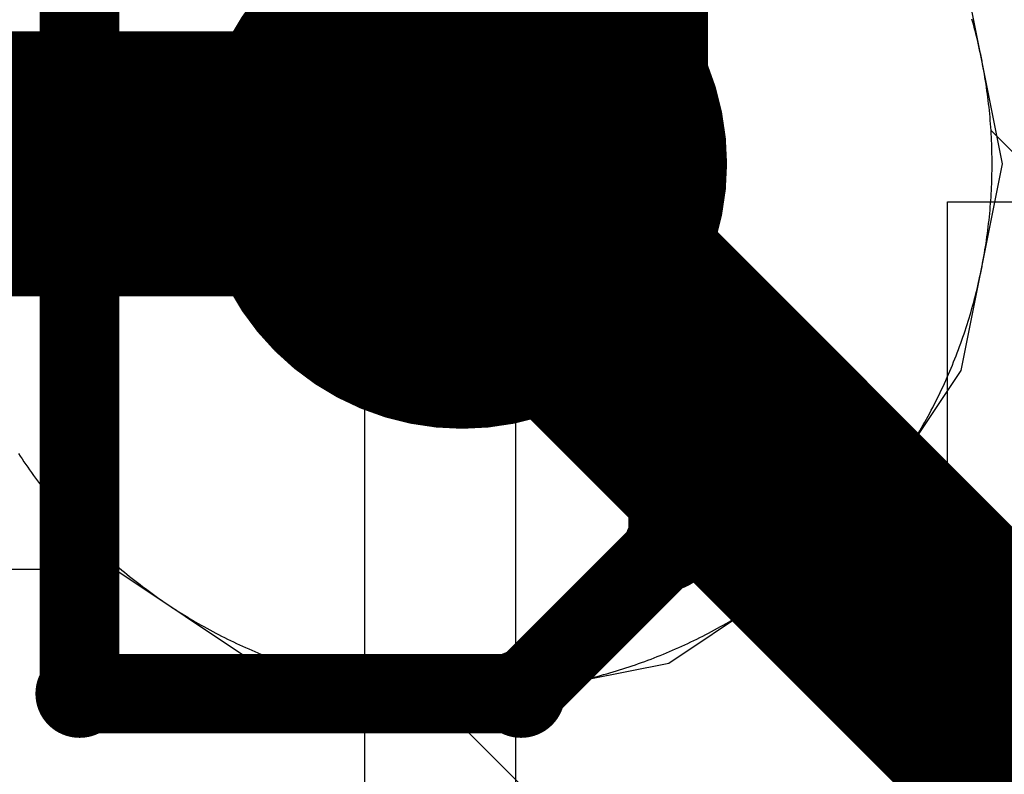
# Model space of a CAD drawing. Extents: x -1.5 to 9, y -3 to 5.
# Tile 143 of 256: x 0.5333 to 0.5705, y 3.027 to 3.0554. Entities that reach past the tile are written whole.
import ezdxf

# ---------------------------------------------------------------- set-up
doc = ezdxf.new("R2010")
doc.units = 0
doc.layers.get('0').update_dxf_attribs({"linetype": 'CONTINUOUS'})
for name, color, linetype in [('qfn16-30-34-a_copper_signal_1', 1, 'CONTINUOUS'), ('qfn16-30-34-a_copper_signal_2', 1, 'CONTINUOUS'), ('qfn16-30-34-a_copper_signal_bot', 5, 'CONTINUOUS'), ('qfn16-30-34-a_copper_signal_top', 1, 'CONTINUOUS'), ('qfn16-30-34-a_drawing_1', 1, 'CONTINUOUS'), ('qfn16-30-34-a_drillmap_1', 1, 'CONTINUOUS'), ('qfn16-30-34-a_legend_top', 2, 'CONTINUOUS'), ('qfn16-30-34-a_pth_drill', 1, 'CONTINUOUS')]:
    doc.layers.add(name, color=color, linetype=linetype)

# ---------------------------------------------------------------- blocks, each defined once
blk = doc.blocks.new('D29')
at = {"const_width": 0.01}
blk.add_lwpolyline([(-0.005, 0, 1), (0.005, 0, 1)], format="xyb", close=True, dxfattribs=at)
blk = doc.blocks.new('D20')
at = {"const_width": 0.005}
blk.add_lwpolyline([(-0.0025, 0, 1), (0.0025, 0, 1)], format="xyb", close=True, dxfattribs=at)
blk = doc.blocks.new('D64')
at = {"const_width": 0.005}
blk.add_lwpolyline([(-0.0025, 0, 1), (0.0025, 0, 1)], format="xyb", close=True, dxfattribs=at)
blk = doc.blocks.new('D69')
at = {"const_width": 0.001667}
blk.add_lwpolyline([(-0.000833, 0, 1), (0.000833, 0, 1)], format="xyb", close=True, dxfattribs=at)
blk = doc.blocks.new('D44')
at = {"const_width": 0.0025}
blk.add_lwpolyline([(-0.00125, 0, 1), (0.00125, 0, 1)], format="xyb", close=True, dxfattribs=at)

msp = doc.modelspace()

# ---------------------------------------------------------------- linework, layer by layer
at = {"layer": 'qfn16-30-34-a_copper_signal_1', "color": 1}
msp.add_lwpolyline([(0.533249, 3.039072), (0.533318, 3.038967), (0.533388, 3.038862), (0.533458, 3.038758), (0.533529, 3.038655), (0.533601, 3.038551), (0.533673, 3.038448), (0.533746, 3.038346), (0.53382, 3.038244), (0.533894, 3.038143), (0.533969, 3.038042), (0.534044, 3.037941), (0.53412, 3.037841), (0.534197, 3.037742), (0.534274, 3.037643), (0.534352, 3.037544), (0.534431, 3.037446), (0.53451, 3.037349), (0.53459, 3.037251), (0.53467, 3.037155), (0.534751, 3.037059), (0.534833, 3.036963), (0.534915, 3.036868), (0.534998, 3.036774), (0.535081, 3.03668), (0.535165, 3.036586), (0.53525, 3.036493), (0.535335, 3.036401), (0.535421, 3.036309), (0.535507, 3.036218), (0.535594, 3.036127), (0.535681, 3.036037), (0.535769, 3.035947), (0.535858, 3.035858), (0.535947, 3.035769), (0.536037, 3.035681), (0.536127, 3.035594), (0.536218, 3.035507), (0.536309, 3.035421), (0.536401, 3.035335), (0.536493, 3.03525), (0.536586, 3.035165), (0.53668, 3.035081), (0.536774, 3.034998), (0.536868, 3.034915), (0.536963, 3.034833), (0.537059, 3.034751), (0.537155, 3.03467), (0.537251, 3.03459), (0.537348, 3.03451), (0.537446, 3.034431), (0.537544, 3.034352), (0.537643, 3.034274), (0.537742, 3.034197), (0.537841, 3.03412), (0.537941, 3.034044), (0.538042, 3.033969), (0.538143, 3.033894), (0.538244, 3.03382), (0.538346, 3.033746), (0.538448, 3.033673), (0.538551, 3.033601), (0.538655, 3.033529), (0.538758, 3.033458), (0.538862, 3.033388), (0.538967, 3.033318), (0.539072, 3.033249), (0.539178, 3.033181), (0.539283, 3.033113), (0.53939, 3.033046), (0.539496, 3.03298), (0.539604, 3.032914), (0.539711, 3.032849), (0.539819, 3.032785), (0.539928, 3.032721), (0.540036, 3.032659), (0.540145, 3.032596), (0.540255, 3.032535), (0.540365, 3.032474), (0.540475, 3.032414), (0.540586, 3.032354), (0.540697, 3.032295), (0.540808, 3.032237), (0.54092, 3.03218), (0.541032, 3.032123), (0.541145, 3.032067), (0.541258, 3.032012), (0.541371, 3.031957), (0.541484, 3.031903), (0.541598, 3.03185), (0.541712, 3.031798), (0.541827, 3.031746), (0.541942, 3.031695), (0.542057, 3.031645), (0.542173, 3.031595), (0.542288, 3.031546), (0.542404, 3.031498), (0.542521, 3.031451), (0.542638, 3.031404), (0.542755, 3.031358), (0.542872, 3.031313), (0.542989, 3.031269), (0.543107, 3.031225), (0.543225, 3.031182), (0.543344, 3.03114), (0.543462, 3.031099), (0.543581, 3.031058), (0.5437, 3.031018), (0.54382, 3.030979), (0.543939, 3.03094), (0.544059, 3.030903), (0.544179, 3.030866), (0.5443, 3.030829), (0.54442, 3.030794), (0.544541, 3.030759), (0.544662, 3.030725), (0.544783, 3.030692), (0.544905, 3.03066), (0.545026, 3.030628), (0.545148, 3.030597), (0.54527, 3.030567), (0.545392, 3.030538), (0.545515, 3.030509), (0.545637, 3.030482), (0.54576, 3.030454), (0.545883, 3.030428), (0.546006, 3.030403), (0.546129, 3.030378), (0.546252, 3.030354), (0.546376, 3.030331), (0.5465, 3.030309), (0.546623, 3.030287), (0.546747, 3.030266), (0.546871, 3.030246), (0.546995, 3.030227), (0.54712, 3.030208), (0.547244, 3.030191), (0.547369, 3.030174), (0.547493, 3.030158), (0.547618, 3.030142), (0.547743, 3.030128), (0.547868, 3.030114), (0.547993, 3.030101), (0.548118, 3.030089), (0.548243, 3.030077), (0.548368, 3.030067), (0.548494, 3.030057), (0.548619, 3.030048), (0.548744, 3.030039), (0.54887, 3.030032), (0.548995, 3.030025), (0.549121, 3.030019), (0.549246, 3.030014), (0.549372, 3.03001), (0.549497, 3.030006), (0.549623, 3.030003), (0.549749, 3.030001), (0.549874, 3.03), (0.55, 3.03), (0.550126, 3.03), (0.550251, 3.030001), (0.550377, 3.030003), (0.550503, 3.030006), (0.550628, 3.03001), (0.550754, 3.030014), (0.550879, 3.030019), (0.551005, 3.030025), (0.55113, 3.030032), (0.551256, 3.030039), (0.551381, 3.030048), (0.551506, 3.030057), (0.551632, 3.030067), (0.551757, 3.030077), (0.551882, 3.030089), (0.552007, 3.030101), (0.552132, 3.030114), (0.552257, 3.030128), (0.552382, 3.030142), (0.552507, 3.030158), (0.552631, 3.030174), (0.552756, 3.030191), (0.55288, 3.030208), (0.553005, 3.030227), (0.553129, 3.030246), (0.553253, 3.030266), (0.553377, 3.030287), (0.5535, 3.030309), (0.553624, 3.030331), (0.553748, 3.030354), (0.553871, 3.030378), (0.553994, 3.030403), (0.554117, 3.030428), (0.55424, 3.030454), (0.554363, 3.030482), (0.554485, 3.030509), (0.554608, 3.030538), (0.55473, 3.030567), (0.554852, 3.030597), (0.554974, 3.030628), (0.555095, 3.03066), (0.555217, 3.030692), (0.555338, 3.030725), (0.555459, 3.030759), (0.55558, 3.030794), (0.5557, 3.030829), (0.555821, 3.030866), (0.555941, 3.030903), (0.556061, 3.03094), (0.55618, 3.030979), (0.5563, 3.031018), (0.556419, 3.031058), (0.556538, 3.031099), (0.556656, 3.03114), (0.556775, 3.031182), (0.556893, 3.031225), (0.557011, 3.031269), (0.557128, 3.031313), (0.557245, 3.031358), (0.557362, 3.031404), (0.557479, 3.031451), (0.557596, 3.031498), (0.557712, 3.031546), (0.557827, 3.031595), (0.557943, 3.031645), (0.558058, 3.031695), (0.558173, 3.031746), (0.558288, 3.031798), (0.558402, 3.03185), (0.558516, 3.031903), (0.558629, 3.031957), (0.558742, 3.032012), (0.558855, 3.032067), (0.558968, 3.032123), (0.55908, 3.03218), (0.559192, 3.032237), (0.559303, 3.032295), (0.559414, 3.032354), (0.559525, 3.032414), (0.559635, 3.032474), (0.559745, 3.032535), (0.559855, 3.032596), (0.559964, 3.032659), (0.560072, 3.032721), (0.560181, 3.032785), (0.560289, 3.032849), (0.560396, 3.032914), (0.560504, 3.03298), (0.56061, 3.033046), (0.560717, 3.033113), (0.560822, 3.033181), (0.560928, 3.033249), (0.561033, 3.033318), (0.561138, 3.033388), (0.561242, 3.033458), (0.561345, 3.033529), (0.561449, 3.033601), (0.561552, 3.033673), (0.561654, 3.033746), (0.561756, 3.03382), (0.561857, 3.033894), (0.561958, 3.033969), (0.562059, 3.034044), (0.562159, 3.03412), (0.562258, 3.034197), (0.562357, 3.034274), (0.562456, 3.034352), (0.562554, 3.034431), (0.562652, 3.03451), (0.562749, 3.03459), (0.562845, 3.03467), (0.562941, 3.034751), (0.563037, 3.034833), (0.563132, 3.034915), (0.563226, 3.034998), (0.56332, 3.035081), (0.563414, 3.035165), (0.563507, 3.03525), (0.563599, 3.035335), (0.563691, 3.035421), (0.563782, 3.035507), (0.563873, 3.035594), (0.563963, 3.035681), (0.564053, 3.035769), (0.564142, 3.035858), (0.564231, 3.035947), (0.564319, 3.036037), (0.564406, 3.036127), (0.564493, 3.036218), (0.564579, 3.036309), (0.564665, 3.036401), (0.56475, 3.036493), (0.564835, 3.036586), (0.564919, 3.03668), (0.565002, 3.036774), (0.565085, 3.036868), (0.565167, 3.036963), (0.565249, 3.037059), (0.56533, 3.037155), (0.56541, 3.037251), (0.56549, 3.037349), (0.565569, 3.037446), (0.565648, 3.037544), (0.565726, 3.037643), (0.565803, 3.037742), (0.56588, 3.037841), (0.565956, 3.037941), (0.566031, 3.038042), (0.566106, 3.038143), (0.56618, 3.038244), (0.566254, 3.038346), (0.566327, 3.038448), (0.566399, 3.038551), (0.566471, 3.038655), (0.566542, 3.038758), (0.566612, 3.038862), (0.566682, 3.038967), (0.566751, 3.039072), (0.566819, 3.039177), (0.566887, 3.039283), (0.566954, 3.03939), (0.56702, 3.039497), (0.567086, 3.039604), (0.567151, 3.039711), (0.567215, 3.039819), (0.567279, 3.039927), (0.567341, 3.040036), (0.567404, 3.040145), (0.567465, 3.040255), (0.567526, 3.040365), (0.567586, 3.040475), (0.567646, 3.040586), (0.567705, 3.040697), (0.567763, 3.040808), (0.56782, 3.04092), (0.567877, 3.041032), (0.567933, 3.041145), (0.567988, 3.041258), (0.568043, 3.041371), (0.568097, 3.041484), (0.56815, 3.041598), (0.568202, 3.041712), (0.568254, 3.041827), (0.568305, 3.041942), (0.568355, 3.042057), (0.568405, 3.042173), (0.568453, 3.042288), (0.568502, 3.042404), (0.568549, 3.042521), (0.568596, 3.042637), (0.568641, 3.042755), (0.568687, 3.042872), (0.568731, 3.042989), (0.568775, 3.043107), (0.568818, 3.043225), (0.56886, 3.043344), (0.568901, 3.043462), (0.568942, 3.043581), (0.568982, 3.0437), (0.569021, 3.04382), (0.56906, 3.043939), (0.569097, 3.044059), (0.569134, 3.044179), (0.56917, 3.0443), (0.569206, 3.04442), (0.569241, 3.044541), (0.569275, 3.044662), (0.569308, 3.044783), (0.56934, 3.044905), (0.569372, 3.045026), (0.569403, 3.045148), (0.569433, 3.04527), (0.569462, 3.045392), (0.569491, 3.045515), (0.569518, 3.045637), (0.569545, 3.04576), (0.569572, 3.045883), (0.569597, 3.046006), (0.569622, 3.046129), (0.569646, 3.046252), (0.569669, 3.046376), (0.569691, 3.046499), (0.569713, 3.046623), (0.569734, 3.046747), (0.569754, 3.046871), (0.569773, 3.046995), (0.569792, 3.04712), (0.569809, 3.047244), (0.569826, 3.047369), (0.569842, 3.047493), (0.569858, 3.047618), (0.569872, 3.047743), (0.569886, 3.047868), (0.569899, 3.047993), (0.569911, 3.048118), (0.569923, 3.048243), (0.569933, 3.048368), (0.569943, 3.048494), (0.569952, 3.048619), (0.569961, 3.048744), (0.569968, 3.04887), (0.569975, 3.048995), (0.569981, 3.049121), (0.569986, 3.049246), (0.56999, 3.049372), (0.569994, 3.049497), (0.569996, 3.049623), (0.569999, 3.049749), (0.57, 3.049874), (0.57, 3.05), (0.57, 3.050126), (0.569999, 3.050251), (0.569996, 3.050377), (0.569994, 3.050503), (0.56999, 3.050628), (0.569986, 3.050754), (0.569981, 3.050879), (0.569975, 3.051005), (0.569968, 3.05113), (0.569961, 3.051256), (0.569952, 3.051381), (0.569943, 3.051506), (0.569933, 3.051632), (0.569923, 3.051757), (0.569911, 3.051882), (0.569899, 3.052007), (0.569886, 3.052132), (0.569872, 3.052257), (0.569858, 3.052382), (0.569842, 3.052507), (0.569826, 3.052631), (0.569809, 3.052756), (0.569792, 3.05288), (0.569773, 3.053005), (0.569754, 3.053129), (0.569734, 3.053253), (0.569713, 3.053377), (0.569691, 3.053501), (0.569669, 3.053624), (0.569646, 3.053748), (0.569622, 3.053871), (0.569597, 3.053994), (0.569572, 3.054117), (0.569545, 3.05424), (0.569518, 3.054363), (0.569491, 3.054485), (0.569462, 3.054608), (0.569433, 3.05473), (0.569403, 3.054852), (0.569372, 3.054974), (0.56934, 3.055095), (0.569308, 3.055217), (0.569275, 3.055338), (0.569241, 3.055459)], dxfattribs=at)
at = {"layer": 'qfn16-30-34-a_copper_signal_2', "color": 1}
for points in [[(0.631213, 2.99), (0.569961, 3.051253), (0.569952, 3.051381), (0.569943, 3.051506), (0.569933, 3.051632), (0.569923, 3.051757), (0.569911, 3.051882), (0.569899, 3.052007), (0.569886, 3.052132), (0.569872, 3.052257), (0.569858, 3.052382), (0.569842, 3.052507), (0.569826, 3.052631), (0.569809, 3.052756), (0.569792, 3.05288), (0.569773, 3.053005), (0.569754, 3.053129), (0.569734, 3.053253), (0.569713, 3.053377), (0.569691, 3.053501), (0.569669, 3.053624), (0.569646, 3.053748), (0.569622, 3.053871), (0.569597, 3.053994), (0.569572, 3.054117), (0.569545, 3.05424), (0.569518, 3.054363), (0.569491, 3.054485), (0.569462, 3.054608), (0.569433, 3.05473), (0.569403, 3.054852), (0.569372, 3.054974), (0.56934, 3.055095), (0.569308, 3.055217), (0.569275, 3.055338), (0.569241, 3.055459)], [(0.533249, 3.039072), (0.533318, 3.038967), (0.533388, 3.038862), (0.533458, 3.038758), (0.533529, 3.038655), (0.533601, 3.038551), (0.533673, 3.038448), (0.533746, 3.038346), (0.53382, 3.038244), (0.533894, 3.038143), (0.533969, 3.038042), (0.534044, 3.037941), (0.53412, 3.037841), (0.534197, 3.037742), (0.534274, 3.037643), (0.534352, 3.037544), (0.534431, 3.037446), (0.53451, 3.037349), (0.53459, 3.037251), (0.53467, 3.037155), (0.534751, 3.037059), (0.534833, 3.036963), (0.534915, 3.036868), (0.534998, 3.036774), (0.535081, 3.03668), (0.535165, 3.036586), (0.53525, 3.036493), (0.535335, 3.036401), (0.535421, 3.036309), (0.535507, 3.036218), (0.535594, 3.036127), (0.535681, 3.036037), (0.535769, 3.035947), (0.535858, 3.035858), (0.535947, 3.035769), (0.536037, 3.035681), (0.536127, 3.035594), (0.536218, 3.035507), (0.536309, 3.035421), (0.536401, 3.035335), (0.536493, 3.03525), (0.536586, 3.035165), (0.53668, 3.035081), (0.536774, 3.034998), (0.536868, 3.034915), (0.536963, 3.034833), (0.537059, 3.034751), (0.537155, 3.03467), (0.537251, 3.03459), (0.537348, 3.03451), (0.537446, 3.034431), (0.537544, 3.034352), (0.537643, 3.034274), (0.537742, 3.034197), (0.537841, 3.03412), (0.537941, 3.034044), (0.538042, 3.033969), (0.538143, 3.033894), (0.538244, 3.03382), (0.538346, 3.033746), (0.538448, 3.033673), (0.538551, 3.033601), (0.538655, 3.033529), (0.538758, 3.033458), (0.538862, 3.033388), (0.538967, 3.033318), (0.539072, 3.033249), (0.539178, 3.033181), (0.539283, 3.033113), (0.53939, 3.033046), (0.539496, 3.03298), (0.539604, 3.032914), (0.539711, 3.032849), (0.539819, 3.032785), (0.539928, 3.032721), (0.540036, 3.032659), (0.540145, 3.032596), (0.540255, 3.032535), (0.540365, 3.032474), (0.540475, 3.032414), (0.540586, 3.032354), (0.540697, 3.032295), (0.540808, 3.032237), (0.54092, 3.03218), (0.541032, 3.032123), (0.541145, 3.032067), (0.541258, 3.032012), (0.541371, 3.031957), (0.541484, 3.031903), (0.541598, 3.03185), (0.541712, 3.031798), (0.541827, 3.031746), (0.541942, 3.031695), (0.542057, 3.031645), (0.542173, 3.031595), (0.542288, 3.031546), (0.542404, 3.031498), (0.542521, 3.031451), (0.542638, 3.031404), (0.542755, 3.031358), (0.542872, 3.031313), (0.542989, 3.031269), (0.543107, 3.031225), (0.543225, 3.031182), (0.543344, 3.03114), (0.543462, 3.031099), (0.543581, 3.031058), (0.5437, 3.031018), (0.54382, 3.030979), (0.543939, 3.03094), (0.544059, 3.030903), (0.544179, 3.030866), (0.5443, 3.030829), (0.54442, 3.030794), (0.544541, 3.030759), (0.544662, 3.030725), (0.544783, 3.030692), (0.544905, 3.03066), (0.545026, 3.030628), (0.545148, 3.030597), (0.54527, 3.030567), (0.545392, 3.030538), (0.545515, 3.030509), (0.545637, 3.030482), (0.54576, 3.030454), (0.545883, 3.030428), (0.546006, 3.030403), (0.546129, 3.030378), (0.546252, 3.030354), (0.546376, 3.030331), (0.5465, 3.030309), (0.546623, 3.030287), (0.546747, 3.030266), (0.546871, 3.030246), (0.546995, 3.030227), (0.54712, 3.030208), (0.547244, 3.030191), (0.547369, 3.030174), (0.547493, 3.030158), (0.547618, 3.030142), (0.547743, 3.030128), (0.547868, 3.030114), (0.547993, 3.030101), (0.548118, 3.030089), (0.548243, 3.030077), (0.548368, 3.030067), (0.548494, 3.030057), (0.548619, 3.030048), (0.548747, 3.030039), (0.614393, 2.964393)]]:
    msp.add_lwpolyline(points, dxfattribs=at)
at = {"layer": 'qfn16-30-34-a_copper_signal_2', "color": 1, "const_width": 0.01}
msp.add_lwpolyline([(0.55, 3.05), (0.625, 2.975)], dxfattribs=at)
at = {"layer": 'qfn16-30-34-a_copper_signal_bot', "color": 5}
msp.add_lwpolyline([(0.188863, 2.917234), (0.306335, 3.034706), (0.53689, 3.034706), (0.542196, 3.03116), (0.55, 3.029608), (0.557804, 3.03116), (0.564419, 3.035581), (0.56884, 3.042196), (0.570392, 3.05), (0.56884, 3.057804), (0.564419, 3.064419), (0.557804, 3.06884), (0.55, 3.070392)], dxfattribs=at)
at = {"layer": 'qfn16-30-34-a_copper_signal_bot', "color": 5, "const_width": 0.01}
msp.add_lwpolyline([(0.3, 3.05), (0.55, 3.05)], dxfattribs=at)
at = {"layer": 'qfn16-30-34-a_copper_signal_top', "color": 1}
msp.add_lwpolyline([(0.533249, 3.039072), (0.533318, 3.038967), (0.533388, 3.038862), (0.533458, 3.038758), (0.533529, 3.038655), (0.533601, 3.038551), (0.533673, 3.038448), (0.533746, 3.038346), (0.53382, 3.038244), (0.533894, 3.038143), (0.533969, 3.038042), (0.534044, 3.037941), (0.53412, 3.037841), (0.534197, 3.037742), (0.534274, 3.037643), (0.534352, 3.037544), (0.534431, 3.037446), (0.53451, 3.037349), (0.53459, 3.037251), (0.53467, 3.037155), (0.534751, 3.037059), (0.534833, 3.036963), (0.534915, 3.036868), (0.534998, 3.036774), (0.535081, 3.03668), (0.535165, 3.036586), (0.53525, 3.036493), (0.535335, 3.036401), (0.535421, 3.036309), (0.535507, 3.036218), (0.535594, 3.036127), (0.535681, 3.036037), (0.535769, 3.035947), (0.535858, 3.035858), (0.535947, 3.035769), (0.536037, 3.035681), (0.536127, 3.035594), (0.536218, 3.035507), (0.536309, 3.035421), (0.536401, 3.035335), (0.536493, 3.03525), (0.536586, 3.035165), (0.53668, 3.035081), (0.536774, 3.034998), (0.536868, 3.034915), (0.536963, 3.034833), (0.537059, 3.034751), (0.537155, 3.03467), (0.537251, 3.03459), (0.537348, 3.03451), (0.537446, 3.034431), (0.537544, 3.034352), (0.537643, 3.034274), (0.537742, 3.034197), (0.537841, 3.03412), (0.537941, 3.034044), (0.538042, 3.033969), (0.538143, 3.033894), (0.538244, 3.03382), (0.538346, 3.033746), (0.538448, 3.033673), (0.538551, 3.033601), (0.538655, 3.033529), (0.538758, 3.033458), (0.538862, 3.033388), (0.538967, 3.033318), (0.539072, 3.033249), (0.539178, 3.033181), (0.539283, 3.033113), (0.53939, 3.033046), (0.539496, 3.03298), (0.539604, 3.032914), (0.539711, 3.032849), (0.539819, 3.032785), (0.539928, 3.032721), (0.540036, 3.032659), (0.540145, 3.032596), (0.540255, 3.032535), (0.540365, 3.032474), (0.540475, 3.032414), (0.540586, 3.032354), (0.540697, 3.032295), (0.540808, 3.032237), (0.54092, 3.03218), (0.541032, 3.032123), (0.541145, 3.032067), (0.541258, 3.032012), (0.541371, 3.031957), (0.541484, 3.031903), (0.541598, 3.03185), (0.541712, 3.031798), (0.541827, 3.031746), (0.541942, 3.031695), (0.542057, 3.031645), (0.542173, 3.031595), (0.542288, 3.031546), (0.542404, 3.031498), (0.542521, 3.031451), (0.542638, 3.031404), (0.542755, 3.031358), (0.542872, 3.031313), (0.542989, 3.031269), (0.543107, 3.031225), (0.543225, 3.031182), (0.543344, 3.03114), (0.543462, 3.031099), (0.543581, 3.031058), (0.5437, 3.031018), (0.54382, 3.030979), (0.543939, 3.03094), (0.544059, 3.030903), (0.544179, 3.030866), (0.5443, 3.030829), (0.54442, 3.030794), (0.544541, 3.030759), (0.544662, 3.030725), (0.544783, 3.030692), (0.544905, 3.03066), (0.545026, 3.030628), (0.545148, 3.030597), (0.54527, 3.030567), (0.545392, 3.030538), (0.545515, 3.030509), (0.545637, 3.030482), (0.54576, 3.030454), (0.545883, 3.030428), (0.546006, 3.030403), (0.546129, 3.030378), (0.546252, 3.030354), (0.546376, 3.030331), (0.5465, 3.030309), (0.546623, 3.030287), (0.546747, 3.030266), (0.546871, 3.030246), (0.546995, 3.030227), (0.54712, 3.030208), (0.547244, 3.030191), (0.547369, 3.030174), (0.547493, 3.030158), (0.547618, 3.030142), (0.547743, 3.030128), (0.547868, 3.030114), (0.547993, 3.030101), (0.548118, 3.030089), (0.548243, 3.030077), (0.548368, 3.030067), (0.548494, 3.030057), (0.548619, 3.030048), (0.548744, 3.030039), (0.54887, 3.030032), (0.548995, 3.030025), (0.549121, 3.030019), (0.549246, 3.030014), (0.549372, 3.03001), (0.549497, 3.030006), (0.549623, 3.030003), (0.549749, 3.030001), (0.549874, 3.03), (0.55, 3.03), (0.550126, 3.03), (0.550251, 3.030001), (0.550377, 3.030003), (0.550503, 3.030006), (0.550628, 3.03001), (0.550754, 3.030014), (0.550879, 3.030019), (0.551005, 3.030025), (0.55113, 3.030032), (0.551256, 3.030039), (0.551381, 3.030048), (0.551506, 3.030057), (0.551632, 3.030067), (0.551757, 3.030077), (0.551882, 3.030089), (0.552007, 3.030101), (0.552132, 3.030114), (0.552257, 3.030128), (0.552382, 3.030142), (0.552507, 3.030158), (0.552631, 3.030174), (0.552756, 3.030191), (0.55288, 3.030208), (0.553005, 3.030227), (0.553129, 3.030246), (0.553253, 3.030266), (0.553377, 3.030287), (0.5535, 3.030309), (0.553624, 3.030331), (0.553748, 3.030354), (0.553871, 3.030378), (0.553994, 3.030403), (0.554117, 3.030428), (0.55424, 3.030454), (0.554363, 3.030482), (0.554485, 3.030509), (0.554608, 3.030538), (0.55473, 3.030567), (0.554852, 3.030597), (0.554974, 3.030628), (0.555095, 3.03066), (0.555217, 3.030692), (0.555338, 3.030725), (0.555459, 3.030759), (0.55558, 3.030794), (0.5557, 3.030829), (0.555821, 3.030866), (0.555941, 3.030903), (0.556061, 3.03094), (0.55618, 3.030979), (0.5563, 3.031018), (0.556419, 3.031058), (0.556538, 3.031099), (0.556656, 3.03114), (0.556775, 3.031182), (0.556893, 3.031225), (0.557011, 3.031269), (0.557128, 3.031313), (0.557245, 3.031358), (0.557362, 3.031404), (0.557479, 3.031451), (0.557596, 3.031498), (0.557712, 3.031546), (0.557827, 3.031595), (0.557943, 3.031645), (0.558058, 3.031695), (0.558173, 3.031746), (0.558288, 3.031798), (0.558402, 3.03185), (0.558516, 3.031903), (0.558629, 3.031957), (0.558742, 3.032012), (0.558855, 3.032067), (0.558968, 3.032123), (0.55908, 3.03218), (0.559192, 3.032237), (0.559303, 3.032295), (0.559414, 3.032354), (0.559525, 3.032414), (0.559635, 3.032474), (0.559745, 3.032535), (0.559855, 3.032596), (0.559964, 3.032659), (0.560072, 3.032721), (0.560181, 3.032785), (0.560289, 3.032849), (0.560396, 3.032914), (0.560504, 3.03298), (0.56061, 3.033046), (0.560717, 3.033113), (0.560822, 3.033181), (0.560928, 3.033249), (0.561033, 3.033318), (0.561138, 3.033388), (0.561242, 3.033458), (0.561345, 3.033529), (0.561449, 3.033601), (0.561552, 3.033673), (0.561654, 3.033746), (0.561756, 3.03382), (0.561857, 3.033894), (0.561958, 3.033969), (0.562059, 3.034044), (0.562159, 3.03412), (0.562258, 3.034197), (0.562357, 3.034274), (0.562456, 3.034352), (0.562554, 3.034431), (0.562652, 3.03451), (0.562749, 3.03459), (0.562845, 3.03467), (0.562941, 3.034751), (0.563037, 3.034833), (0.563132, 3.034915), (0.563226, 3.034998), (0.56332, 3.035081), (0.563414, 3.035165), (0.563507, 3.03525), (0.563599, 3.035335), (0.563691, 3.035421), (0.563782, 3.035507), (0.563873, 3.035594), (0.563963, 3.035681), (0.564053, 3.035769), (0.564142, 3.035858), (0.564231, 3.035947), (0.564319, 3.036037), (0.564406, 3.036127), (0.564493, 3.036218), (0.564579, 3.036309), (0.564665, 3.036401), (0.56475, 3.036493), (0.564835, 3.036586), (0.564919, 3.03668), (0.565002, 3.036774), (0.565085, 3.036868), (0.565167, 3.036963), (0.565249, 3.037059), (0.56533, 3.037155), (0.56541, 3.037251), (0.56549, 3.037349), (0.565569, 3.037446), (0.565648, 3.037544), (0.565726, 3.037643), (0.565803, 3.037742), (0.56588, 3.037841), (0.565956, 3.037941), (0.566031, 3.038042), (0.566106, 3.038143), (0.56618, 3.038244), (0.566254, 3.038346), (0.566327, 3.038448), (0.566399, 3.038551), (0.566471, 3.038655), (0.566542, 3.038758), (0.566612, 3.038862), (0.566682, 3.038967), (0.566751, 3.039072), (0.566819, 3.039177), (0.566887, 3.039283), (0.566954, 3.03939), (0.56702, 3.039497), (0.567086, 3.039604), (0.567151, 3.039711), (0.567215, 3.039819), (0.567279, 3.039927), (0.567341, 3.040036), (0.567404, 3.040145), (0.567465, 3.040255), (0.567526, 3.040365), (0.567586, 3.040475), (0.567646, 3.040586), (0.567705, 3.040697), (0.567763, 3.040808), (0.56782, 3.04092), (0.567877, 3.041032), (0.567933, 3.041145), (0.567988, 3.041258), (0.568043, 3.041371), (0.568097, 3.041484), (0.56815, 3.041598), (0.568202, 3.041712), (0.568254, 3.041827), (0.568305, 3.041942), (0.568355, 3.042057), (0.568405, 3.042173), (0.568453, 3.042288), (0.568502, 3.042404), (0.568549, 3.042521), (0.568596, 3.042637), (0.568641, 3.042755), (0.568687, 3.042872), (0.568731, 3.042989), (0.568775, 3.043107), (0.568818, 3.043225), (0.56886, 3.043344), (0.568901, 3.043462), (0.568942, 3.043581), (0.568982, 3.0437), (0.569021, 3.04382), (0.56906, 3.043939), (0.569097, 3.044059), (0.569134, 3.044179), (0.56917, 3.0443), (0.569206, 3.04442), (0.569241, 3.044541), (0.569275, 3.044662), (0.569308, 3.044783), (0.56934, 3.044905), (0.569372, 3.045026), (0.569403, 3.045148), (0.569433, 3.04527), (0.569462, 3.045392), (0.569491, 3.045515), (0.569518, 3.045637), (0.569545, 3.04576), (0.569572, 3.045883), (0.569597, 3.046006), (0.569622, 3.046129), (0.569646, 3.046252), (0.569669, 3.046376), (0.569691, 3.046499), (0.569713, 3.046623), (0.569734, 3.046747), (0.569754, 3.046871), (0.569773, 3.046995), (0.569792, 3.04712), (0.569809, 3.047244), (0.569826, 3.047369), (0.569842, 3.047493), (0.569858, 3.047618), (0.569872, 3.047743), (0.569886, 3.047868), (0.569899, 3.047993), (0.569911, 3.048118), (0.569923, 3.048243), (0.569933, 3.048368), (0.569943, 3.048494), (0.569952, 3.048619), (0.569961, 3.048744), (0.569968, 3.04887), (0.569975, 3.048995), (0.569981, 3.049121), (0.569986, 3.049246), (0.56999, 3.049372), (0.569994, 3.049497), (0.569996, 3.049623), (0.569999, 3.049749), (0.57, 3.049874), (0.57, 3.05), (0.57, 3.050126), (0.569999, 3.050251), (0.569996, 3.050377), (0.569994, 3.050503), (0.56999, 3.050628), (0.569986, 3.050754), (0.569981, 3.050879), (0.569975, 3.051005), (0.569968, 3.05113), (0.569961, 3.051256), (0.569952, 3.051381), (0.569943, 3.051506), (0.569933, 3.051632), (0.569923, 3.051757), (0.569911, 3.051882), (0.569899, 3.052007), (0.569886, 3.052132), (0.569872, 3.052257), (0.569858, 3.052382), (0.569842, 3.052507), (0.569826, 3.052631), (0.569809, 3.052756), (0.569792, 3.05288), (0.569773, 3.053005), (0.569754, 3.053129), (0.569734, 3.053253), (0.569713, 3.053377), (0.569691, 3.053501), (0.569669, 3.053624), (0.569646, 3.053748), (0.569622, 3.053871), (0.569597, 3.053994), (0.569572, 3.054117), (0.569545, 3.05424), (0.569518, 3.054363), (0.569491, 3.054485), (0.569462, 3.054608), (0.569433, 3.05473), (0.569403, 3.054852), (0.569372, 3.054974), (0.56934, 3.055095), (0.569308, 3.055217), (0.569275, 3.055338), (0.569241, 3.055459)], dxfattribs=at)
at = {"layer": 'qfn16-30-34-a_drawing_1', "color": 1, "const_width": 0.003}
for points in [[(0.535559, 3.063328), (0.535559, 3.030006)], [(0.557774, 3.052221), (0.557774, 3.057774)], [(0.552221, 3.046667), (0.557774, 3.052221)], [(0.552221, 3.046667), (0.535559, 3.046667)], [(0.535559, 3.046667), (0.552221, 3.046667)], [(0.557774, 3.041113), (0.552221, 3.046667)], [(0.557774, 3.035559), (0.557774, 3.041113)], [(0.552221, 3.030006), (0.557774, 3.035559)], [(0.535559, 3.030006), (0.552221, 3.030006)]]:
    msp.add_lwpolyline(points, dxfattribs=at)
at = {"layer": 'qfn16-30-34-a_drillmap_1', "color": 1, "const_width": 0.005}
for points in [[(0.55, 3.045), (0.55, 3.055)], [(0.545, 3.05), (0.555, 3.05)]]:
    msp.add_lwpolyline(points, dxfattribs=at)
at = {"layer": 'qfn16-30-34-a_legend_top', "color": 2}
msp.add_lwpolyline([(0.574012, 3.012684), (0.525988, 3.012684), (0.525988, 3.047454), (0.531678, 3.047454), (0.531678, 3.019069), (0.546322, 3.019069), (0.546322, 3.045649), (0.552013, 3.045649), (0.552013, 3.019069), (0.568322, 3.019069), (0.568322, 3.048564), (0.574012, 3.048564), (0.574012, 3.012684)], dxfattribs=at)

# ---------------------------------------------------------------- block references
at = {"layer": 'qfn16-30-34-a_copper_signal_1'}
msp.add_blockref('D29', (0.55, 3.05), dxfattribs=at)
at = {"layer": 'qfn16-30-34-a_copper_signal_2'}
for name in ['D29', 'D20']:
    msp.add_blockref(name, (0.55, 3.05), dxfattribs=at)
at = {"layer": 'qfn16-30-34-a_copper_signal_bot'}
for name in ['D29', 'D20']:
    msp.add_blockref(name, (0.55, 3.05), dxfattribs=at)
at = {"layer": 'qfn16-30-34-a_copper_signal_top'}
msp.add_blockref('D29', (0.55, 3.05), dxfattribs=at)
at = {"layer": 'qfn16-30-34-a_drawing_1'}
for p in [(0.557774, 3.052221), (0.535559, 3.046667), (0.552221, 3.046667), (0.552221, 3.046667), (0.557774, 3.041113), (0.557774, 3.035559), (0.535559, 3.030006), (0.552221, 3.030006)]:
    msp.add_blockref('D69', p, dxfattribs=at)
at = {"layer": 'qfn16-30-34-a_drillmap_1'}
for p in [(0.55, 3.055), (0.545, 3.05), (0.555, 3.05), (0.55, 3.045)]:
    msp.add_blockref('D44', p, dxfattribs=at)
at = {"layer": 'qfn16-30-34-a_pth_drill'}
msp.add_blockref('D64', (0.55, 3.05), dxfattribs=at)

doc.saveas('drawing.dxf')
